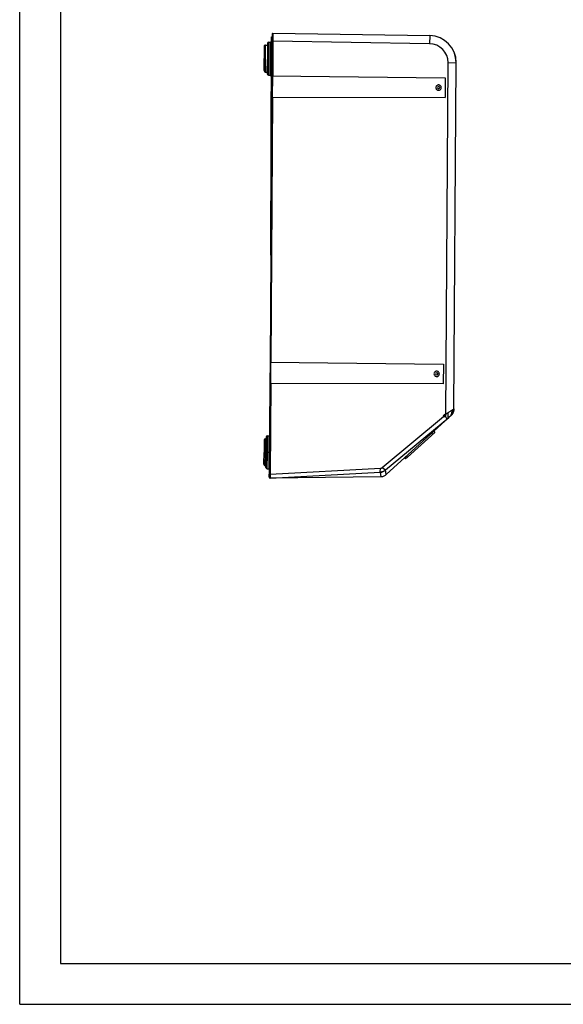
# Model space of a CAD drawing. Header units: inches. Extents: x 0 to 17, y 0 to 11.
# Tile 1 of 35: x 0 to 4, y 0 to 7.2. Entities that reach past the tile are written whole.
import ezdxf

# ---------------------------------------------------------------- set-up
doc = ezdxf.new("R2010")
doc.units = ezdxf.units.IN
doc.header["$LTSCALE"] = 0.935
doc.header["$MEASUREMENT"] = 0
doc.layers.get('0').update_dxf_attribs({"linetype": 'CONTINUOUS'})

msp = doc.modelspace()

# ---------------------------------------------------------------- linework, layer by layer
at = {"color": 7, "linetype": 'Continuous'}
for p, q in [((0, 0), (0, 11)), ((0.3, 10.7), (0.3, 0.3)), ((1.8438, 5.5039), (1.8491, 7.1067)), ((1.8491, 7.1067), (1.8542, 7.1065)), ((1.7944, 7.0366), (1.7944, 6.9477)), ((1.8043, 6.9477), (1.8043, 7.0464)), ((1.8043, 7.0464), (1.8193, 7.0464)), ((1.8194, 7.0592), (1.819, 6.9415)), ((1.8287, 6.9409), (1.8292, 7.069)), ((1.8292, 7.069), (1.8392, 7.069)), ((1.8392, 7.069), (1.8388, 6.9408)), ((1.849, 7.074), (1.854, 7.074)), ((1.7944, 6.8598), (1.7944, 6.9477)), ((1.8043, 6.849), (1.8043, 6.9477)), ((1.8186, 6.8458), (1.819, 6.9415)), ((1.819, 6.9415), (1.8186, 6.8364)), ((1.8284, 6.8265), (1.8287, 6.9409)), ((1.8388, 6.9408), (1.8384, 6.8263)), ((1.7944, 6.8598), (1.7944, 6.8589)), ((1.8043, 6.849), (1.8187, 6.849)), ((1.8186, 6.8423), (1.8186, 6.8458)), ((1.8186, 6.8392), (1.8186, 6.837)), ((1.8284, 6.8265), (1.8384, 6.8263)), ((1.8527, 6.8659), (1.8483, 6.8659)), ((1.8475, 6.6222), (1.8511, 6.6221)), ((3.0486, 4.2013), (2.8472, 4.0189)), ((3.0354, 4.1893), (3.0277, 4.1978)), ((3.0408, 4.2098), (3.0486, 4.2013)), ((1.7946, 4.1438), (1.7944, 4.0549)), ((1.8043, 4.0549), (1.8045, 4.1537)), ((1.8045, 4.1537), (1.8096, 4.1536)), ((1.8093, 4.0486), (1.8096, 4.1569)), ((1.8097, 4.1663), (1.8096, 4.1569)), ((1.8191, 4.048), (1.8195, 4.1762)), ((1.8195, 4.1762), (1.8295, 4.1762)), ((1.8295, 4.1762), (1.8291, 4.048)), ((1.7942, 3.967), (1.7944, 4.0549)), ((1.8041, 3.9562), (1.8043, 4.0549)), ((1.8291, 4.0548), (1.8191, 4.0549)), ((1.8093, 4.0486), (1.8089, 3.9435)), ((1.809, 3.953), (1.8093, 4.0486)), ((1.8187, 3.9336), (1.8191, 4.048)), ((1.8291, 4.048), (1.8287, 3.9335)), ((2.8267, 4.015), (2.834, 4.007)), ((2.8472, 4.0189), (2.834, 4.007)), ((2.8399, 4.027), (2.8472, 4.0189)), ((1.7942, 3.967), (1.7942, 3.9661)), ((1.8041, 3.9562), (1.809, 3.9562)), ((1.8089, 3.9442), (1.809, 3.953)), ((1.8187, 3.9336), (1.8287, 3.9335)), ((0.3, 0.3), (16.7, 0.3)), ((0, 0), (17, 0))]:
    msp.add_line(p, q, dxfattribs=at)
at = {"color": 6, "linetype": 'Continuous'}
for p, q in [((1.8542, 7.1073), (1.854, 7.0745)), ((1.8544, 7.1279), (1.8542, 7.1073)), ((1.8604, 7.1338), (1.8599, 7.0746)), ((1.8604, 7.1338), (3.0112, 7.1163)), ((3.0112, 7.1163), (3.0103, 7.057)), ((1.854, 7.0745), (1.8524, 6.8218)), ((1.854, 7.0745), (1.8599, 7.0746)), ((1.8599, 7.0746), (1.8583, 6.8216)), ((3.0103, 7.057), (1.8599, 7.0746)), ((3.1295, 4.3261), (3.1464, 6.9179)), ((3.1464, 6.9179), (3.2057, 6.9175)), ((3.1891, 4.3741), (3.2057, 6.9175)), ((1.8524, 6.8218), (1.8513, 6.6636)), ((1.8524, 6.8217), (3.1259, 6.8067)), ((1.8572, 6.6637), (1.8582, 6.8216)), ((3.1259, 6.8067), (3.125, 6.6621)), ((1.8513, 6.6636), (1.8386, 4.7188)), ((1.8573, 6.6637), (1.8446, 4.7186)), ((1.8513, 6.6637), (3.125, 6.6621)), ((1.8386, 4.7188), (1.8376, 4.5606)), ((1.8386, 4.7187), (3.1122, 4.7037)), ((1.8435, 4.5607), (1.8445, 4.7186)), ((3.1122, 4.7037), (3.1113, 4.5591)), ((1.8376, 4.5606), (1.8333, 3.8955)), ((3.1113, 4.5591), (1.8376, 4.5607)), ((1.8435, 4.5607), (1.8392, 3.8958)), ((3.1094, 4.3241), (3.1296, 4.3406)), ((3.1475, 4.3113), (3.1477, 4.3471)), ((3.174, 4.3649), (3.1883, 4.3736)), ((3.1784, 4.3385), (3.1844, 4.3506)), ((3.1844, 4.3506), (3.1883, 4.3643)), ((3.1885, 4.3658), (3.1881, 4.3636)), ((3.1883, 4.3643), (3.1892, 4.3741)), ((3.1883, 4.3736), (3.1891, 4.3741)), ((3.1885, 4.3661), (3.1888, 4.3683)), ((3.1887, 4.3675), (3.1888, 4.3681)), ((3.1887, 4.3673), (3.1887, 4.3675)), ((3.189, 4.3703), (3.1889, 4.3695)), ((3.1891, 4.3726), (3.189, 4.3703)), ((3.189, 4.3708), (3.1891, 4.3714)), ((3.189, 4.3702), (3.1891, 4.3711)), ((3.1891, 4.3727), (3.1892, 4.3741)), ((3.1892, 4.3741), (3.1891, 4.3726)), ((3.1891, 4.3728), (3.1891, 4.3719)), ((3.1891, 4.3721), (3.1891, 4.3711)), ((2.6616, 3.9431), (3.1124, 4.3193)), ((2.6878, 3.9263), (3.1519, 4.3108)), ((3.1519, 4.3108), (2.6925, 3.8929)), ((3.1094, 4.3241), (3.1154, 4.3146)), ((3.1124, 4.3193), (3.1295, 4.3333)), ((3.1254, 4.3227), (3.1154, 4.3146)), ((3.1246, 4.3293), (3.1237, 4.3358)), ((3.1254, 4.3227), (3.1246, 4.3293)), ((3.1295, 4.3261), (3.1254, 4.3227)), ((3.1476, 4.3082), (3.1475, 4.3113)), ((3.1505, 4.3097), (3.1476, 4.3073)), ((3.1476, 4.3073), (3.1476, 4.3082)), ((3.1512, 4.3101), (3.1517, 4.3106)), ((3.1514, 4.3104), (3.1525, 4.3113)), ((3.1514, 4.3105), (3.1515, 4.3105)), ((3.1517, 4.3107), (3.1521, 4.311)), ((3.1517, 4.3106), (3.152, 4.3108)), ((3.1528, 4.3117), (3.1519, 4.3108)), ((3.152, 4.3108), (3.1603, 4.3184)), ((3.152, 4.311), (3.1523, 4.3112)), ((3.1523, 4.3112), (3.1527, 4.3115)), ((3.1524, 4.3112), (3.1528, 4.3116)), ((3.1525, 4.3113), (3.1529, 4.3117)), ((3.1526, 4.3114), (3.153, 4.3118)), ((3.1527, 4.3115), (3.1531, 4.3119)), ((3.1531, 4.312), (3.1528, 4.3117)), ((3.1666, 4.3242), (3.1538, 4.3125)), ((3.1603, 4.3184), (3.1672, 4.3246)), ((3.1669, 4.3245), (3.1666, 4.3242)), ((3.1671, 4.3245), (3.1669, 4.3245)), ((3.1671, 4.3245), (3.1784, 4.3385)), ((3.1671, 4.3245), (3.1671, 4.3245)), ((3.1694, 4.3269), (3.1692, 4.3267)), ((3.1696, 4.3271), (3.1699, 4.3275)), ((3.1703, 4.3279), (3.1699, 4.3274)), ((3.1702, 4.3277), (3.1712, 4.3287)), ((3.1707, 4.3283), (3.1703, 4.3279)), ((3.1711, 4.3287), (3.1707, 4.3283)), ((3.1712, 4.3288), (3.1708, 4.3284)), ((3.1712, 4.3287), (3.1723, 4.3299)), ((3.1716, 4.3293), (3.1714, 4.3291)), ((3.1721, 4.3299), (3.1718, 4.3296)), ((3.1723, 4.3301), (3.1727, 4.3307)), ((3.1727, 4.3306), (3.1731, 4.3311)), ((3.1736, 4.3317), (3.1731, 4.3311)), ((3.174, 4.3321), (3.1738, 4.3319)), ((1.839, 3.8662), (2.6482, 3.9088)), ((1.8392, 3.8958), (2.65, 3.9386)), ((2.6482, 3.9088), (2.65, 3.9386)), ((2.6482, 3.9088), (2.6482, 3.9088)), ((2.6482, 3.9088), (2.6528, 3.8749)), ((2.6616, 3.9431), (2.6878, 3.9263)), ((2.6616, 3.9431), (2.6707, 3.9373)), ((2.6783, 3.9324), (2.6838, 3.9289)), ((2.6838, 3.9289), (2.6878, 3.9263)), ((2.6878, 3.9263), (2.6878, 3.9263)), ((2.6925, 3.8929), (2.6878, 3.9263)), ((1.8331, 3.8718), (1.8333, 3.8955)), ((1.8334, 3.8925), (1.8332, 3.8718)), ((1.8392, 3.8958), (1.839, 3.8662)), ((2.6528, 3.8749), (1.839, 3.8662))]:
    msp.add_line(p, q, dxfattribs=at)
for points in [[(3.1891, 4.3741), (3.189, 4.3731), (3.189, 4.3711), (3.1888, 4.3691), (3.1886, 4.3671), (3.1883, 4.3652), (3.188, 4.3634), (3.1876, 4.3615), (3.1872, 4.3598), (3.1867, 4.358), (3.1862, 4.3563), (3.1857, 4.3546), (3.1852, 4.353), (3.1846, 4.3514), (3.184, 4.3499), (3.1834, 4.3484), (3.1827, 4.3469), (3.1821, 4.3455), (3.1814, 4.3442), (3.1807, 4.3429), (3.1801, 4.3416), (3.1794, 4.3404), (3.1787, 4.3392), (3.178, 4.3381), (3.1774, 4.3371), (3.1767, 4.3361), (3.1761, 4.3352), (3.1755, 4.3343), (3.175, 4.3335), (3.1744, 4.3328), (3.174, 4.3322), (3.1735, 4.3316)], [(3.1736, 4.3317), (3.174, 4.3322), (3.1744, 4.3328), (3.1748, 4.3333), (3.1752, 4.3339), (3.1757, 4.3345), (3.1761, 4.3351), (3.1765, 4.3357), (3.1769, 4.3364), (3.1774, 4.337), (3.1778, 4.3377), (3.1782, 4.3384), (3.1786, 4.3391), (3.1791, 4.3398), (3.1795, 4.3405), (3.1799, 4.3413), (3.1803, 4.3421), (3.1808, 4.3429), (3.1812, 4.3437), (3.1816, 4.3445), (3.182, 4.3454), (3.1824, 4.3463), (3.1828, 4.3472), (3.1832, 4.3481), (3.1836, 4.349), (3.184, 4.35), (3.1844, 4.3509), (3.1848, 4.3519), (3.1851, 4.3529), (3.1855, 4.354), (3.1858, 4.355), (3.1862, 4.3561), (3.1865, 4.3572), (3.1868, 4.3583), (3.1871, 4.3594), (3.1874, 4.3606), (3.1877, 4.3618), (3.1879, 4.363), (3.1881, 4.3642), (3.1883, 4.3654), (3.1885, 4.3667), (3.1887, 4.368), (3.1888, 4.3693), (3.1889, 4.3707), (3.189, 4.372), (3.1891, 4.3734), (3.1891, 4.3741)], [(3.1739, 4.3319), (3.1745, 4.3327), (3.1753, 4.3338), (3.1762, 4.3351), (3.1771, 4.3365), (3.1781, 4.338), (3.179, 4.3395), (3.1799, 4.3411), (3.1808, 4.3428), (3.1817, 4.3445), (3.1825, 4.3462), (3.1833, 4.348), (3.1841, 4.3499), (3.1848, 4.3518), (3.1855, 4.3537), (3.1862, 4.3557), (3.1868, 4.3577), (3.1873, 4.3598), (3.1878, 4.3619), (3.1882, 4.364), (3.1885, 4.3661)], [(3.1845, 4.351), (3.1837, 4.349), (3.1829, 4.3471), (3.1821, 4.3453), (3.1812, 4.3435), (3.1803, 4.3419), (3.1794, 4.3402), (3.1785, 4.3387), (3.1776, 4.3372), (3.1767, 4.3359), (3.1758, 4.3346), (3.175, 4.3334), (3.1742, 4.3324)], [(3.1881, 4.3636), (3.1877, 4.3614), (3.1872, 4.3593), (3.1866, 4.3571), (3.1859, 4.355), (3.1852, 4.353), (3.1845, 4.351)], [(3.1883, 4.3736), (3.1887, 4.3739), (3.189, 4.374), (3.1891, 4.3741)], [(3.189, 4.3703), (3.1888, 4.3681), (3.1885, 4.3658)], [(3.1888, 4.3683), (3.189, 4.3705), (3.1891, 4.3727)], [(3.1889, 4.3696), (3.1889, 4.3688), (3.1888, 4.3681)], [(3.1888, 4.3679), (3.1888, 4.3684), (3.1889, 4.369)], [(3.1891, 4.3727), (3.1892, 4.3734), (3.1892, 4.3741)], [(3.1524, 4.3112), (3.1519, 4.3108), (3.1517, 4.3106)], [(3.1527, 4.3116), (3.1524, 4.3113), (3.1521, 4.311), (3.1519, 4.3108)], [(3.1672, 4.3246), (3.1675, 4.3249), (3.1681, 4.3255), (3.1688, 4.3262), (3.1695, 4.3269), (3.1702, 4.3277)], [(3.1691, 4.3266), (3.1693, 4.3268), (3.1696, 4.3271)], [(3.1711, 4.3287), (3.1715, 4.3292), (3.1719, 4.3296), (3.1724, 4.3303)], [(1.8391, 3.8772), (1.839, 3.8673), (1.839, 3.8662)], [(1.8392, 3.8958), (1.8391, 3.8858), (1.8391, 3.8772)]]:
    msp.add_lwpolyline(points, dxfattribs=at)
for centre, radius, start, end in [((1.8603, 7.1279), 0.00592, 89.12596, 179.62593), ((3.0082, 6.9188), 0.1975, 359.62593, 89.12593), ((3.0083, 6.9188), 0.1975, 359.62593, 89.12593), ((3.0082, 6.9188), 0.1382, 359.62594, 89.12593), ((3.0765, 6.7347), 0.00834, 90.23178, 269.02008), ((3.0765, 6.7347), 0.00834, 268.99499, 90.25688), ((3.0627, 4.6317), 0.00834, 90.23177, 269.0201), ((3.0627, 4.6317), 0.00834, 268.995, 90.25687), ((3.086, 4.3835), 0.0981, 312.93813, 313.1873), ((3.1105, 4.3577), 0.0625, 312.96046, 313.7303), ((3.088, 4.3813), 0.0952, 313.18711, 313.48434), ((3.0897, 4.3795), 0.0927, 313.48473, 313.70349), ((3.1017, 4.3667), 0.0751, 313.79376, 320.67233), ((3.1328, 4.3613), 0.0502, 312.29319, 312.96617), ((1.8387, 3.8718), 0.00558, 179.62046, 273.0159)]:
    msp.add_arc(centre, radius, start, end, dxfattribs=at)
at = {"color": 7, "linetype": 'Continuous'}
for centre, start, end in [((1.8043, 7.0366), 89.9994, 179.9994), ((1.8292, 7.0591), 90.30815, 179.80815), ((1.8392, 7.0789), 270.30815, 359.80815), ((1.8043, 6.8589), 179.9994, 269.9994), ((1.8285, 6.8363), 179.80815, 269.30815), ((1.8383, 6.8165), 359.80815, 89.30815), ((1.8045, 4.1438), 89.88007, 179.88007), ((1.8195, 4.1663), 90.30815, 179.80815), ((1.8295, 4.1861), 270.30815, 305.44597), ((1.8041, 3.9661), 179.88007, 269.88007), ((1.8188, 3.9435), 179.80815, 269.30815), ((1.8286, 3.9236), 59.68984, 89.30815)]:
    msp.add_arc(centre, 0.00987, start, end, dxfattribs=at)
at = {"color": 6, "linetype": 'Continuous'}
for points, knots in [([(3.0764, 6.7544), (3.0738, 6.7545), (3.0686, 6.7535), (3.062, 6.7491), (3.0576, 6.7426), (3.056, 6.7348), (3.0575, 6.7271), (3.0618, 6.7205), (3.0684, 6.716), (3.0736, 6.715), (3.0761, 6.715)], [0, 0, 0, 0, 0.125, 0.249997, 0.374998, 0.5, 0.625002, 0.750003, 0.875, 1, 1, 1, 1]), ([(3.0761, 6.715), (3.0787, 6.7149), (3.0839, 6.7159), (3.0905, 6.7203), (3.0949, 6.7268), (3.0965, 6.7346), (3.095, 6.7423), (3.0907, 6.7489), (3.0841, 6.7534), (3.079, 6.7544), (3.0764, 6.7544)], [0, 0, 0, 0, 0.125002, 0.249998, 0.374986, 0.499984, 0.624979, 0.749976, 0.874991, 1, 1, 1, 1]), ([(3.0627, 4.6515), (3.0601, 4.6515), (3.0549, 4.6505), (3.0483, 4.6462), (3.0439, 4.6396), (3.0423, 4.6319), (3.0438, 4.6241), (3.0481, 4.6175), (3.0546, 4.6131), (3.0598, 4.612), (3.0624, 4.612)], [0, 0, 0, 0, 0.125, 0.249997, 0.374998, 0.5, 0.625002, 0.750003, 0.875, 1, 1, 1, 1]), ([(3.0624, 4.612), (3.065, 4.612), (3.0702, 4.613), (3.0768, 4.6173), (3.0812, 4.6239), (3.0828, 4.6316), (3.0813, 4.6394), (3.0769, 4.646), (3.0704, 4.6504), (3.0652, 4.6515), (3.0627, 4.6515)], [0, 0, 0, 0, 0.125002, 0.249998, 0.374986, 0.499984, 0.624979, 0.749976, 0.874991, 1, 1, 1, 1]), ([(3.1295, 4.3333), (3.131, 4.3345), (3.137, 4.3392), (3.143, 4.3437), (3.1477, 4.3471)], [0, 0, 0, 0, 0.245611, 1, 1, 1, 1]), ([(3.1477, 4.3471), (3.15, 4.3488), (3.1587, 4.3549), (3.1675, 4.3608), (3.174, 4.3649)], [0, 0, 0, 0, 0.273082, 1, 1, 1, 1]), ([(3.174, 4.3649), (3.174, 4.3566), (3.1727, 4.3441), (3.1668, 4.3288), (3.1623, 4.3222), (3.1599, 4.3191)], [0, 0, 0, 0, 0.51115, 0.760157, 1, 1, 1, 1]), ([(3.1752, 4.3341), (3.1792, 4.3398), (3.1856, 4.3525), (3.1883, 4.3666), (3.1883, 4.3736)], [0, 0, 0, 0, 0.499804, 1, 1, 1, 1]), ([(3.1363, 4.2979), (3.1365, 4.2981), (3.1368, 4.2988), (3.1367, 4.3014), (3.135, 4.3066), (3.1313, 4.3142), (3.1276, 4.3198), (3.1254, 4.3227)], [0, 0, 0, 0, 0.027308, 0.077718, 0.277736, 0.607686, 1, 1, 1, 1]), ([(2.6878, 3.9263), (2.6822, 3.9216), (2.6727, 3.9159), (2.6591, 3.9105), (2.6518, 3.909), (2.6482, 3.9088)], [0, 0, 0, 0, 0.499628, 0.750293, 1, 1, 1, 1]), ([(2.6482, 3.9088), (2.6521, 3.909), (2.6597, 3.9101), (2.6736, 3.9154), (2.6824, 3.9218), (2.6878, 3.9263)], [0, 0, 0, 0, 0.265153, 0.519063, 1, 1, 1, 1]), ([(1.8333, 3.8955), (1.8333, 3.8956), (1.8334, 3.8955), (1.8336, 3.8956), (1.8341, 3.8956), (1.8348, 3.8957), (1.8358, 3.8958), (1.8372, 3.8958), (1.8384, 3.8959), (1.8392, 3.8958)], [0, 0, 0, 0, 0.011903, 0.053789, 0.134323, 0.255959, 0.416575, 0.602586, 1, 1, 1, 1])]:
    msp.add_open_spline(points, degree=3, knots=knots, dxfattribs=at)
for points in [[(3.167, 4.3246), (3.17, 4.3274), (3.1728, 4.3307), (3.1752, 4.3341)], [(2.65, 3.9386), (2.6541, 3.9388), (2.6584, 3.9405), (2.6616, 3.9431)], [(2.6925, 3.8929), (2.6798, 3.8813), (2.6695, 3.8751), (2.6528, 3.8749)]]:
    msp.add_open_spline(points, degree=3, dxfattribs=at)

doc.saveas('drawing.dxf')
